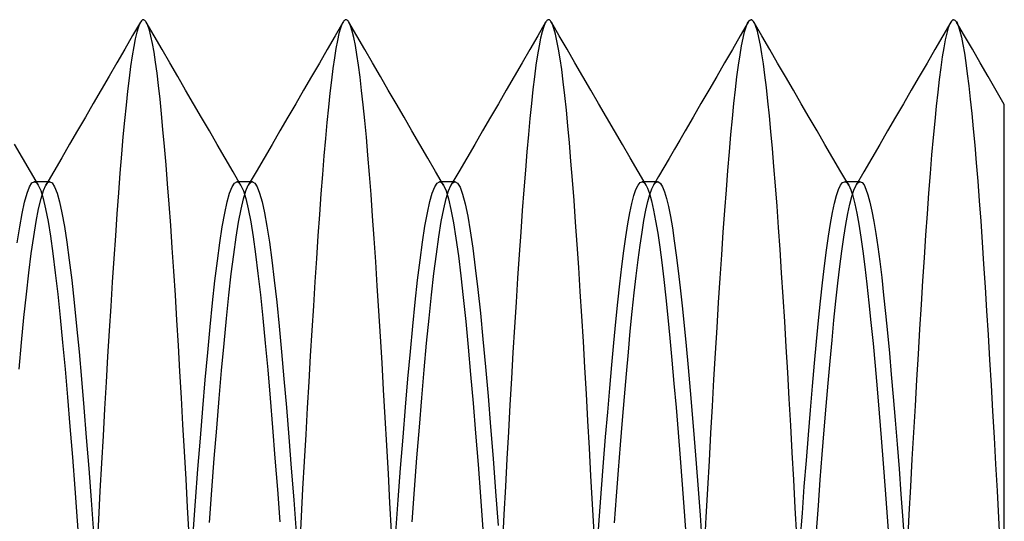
# Model space of a CAD drawing. Header units: millimetres. Extents: x -93 to 0, y 0 to 191.
# Tile 14 of 150: x -89.03 to -86.6, y 36.31 to 37.55. Entities that reach past the tile are written whole.
import ezdxf

# ---------------------------------------------------------------- set-up
doc = ezdxf.new("R2010")
doc.units = ezdxf.units.MM
doc.layers.add('MAIN-2', color=7, linetype='Continuous')

msp = doc.modelspace()

# ---------------------------------------------------------------- linework, layer by layer
at = {"layer": 'MAIN-2'}
for p, q in [((-88.7283, 37.5486), (-88.7291, 37.548)), ((-88.7275, 37.5492), (-88.7283, 37.5486)), ((-88.7267, 37.5495), (-88.7275, 37.5492)), ((-88.7259, 37.5497), (-88.7267, 37.5495)), ((-88.7251, 37.5498), (-88.7259, 37.5497)), ((-88.7239, 37.5496), (-88.7251, 37.5498)), ((-88.7227, 37.549), (-88.7239, 37.5496)), ((-88.7215, 37.5482), (-88.7227, 37.549)), ((-88.228, 37.5486), (-88.229, 37.5478)), ((-88.227, 37.5492), (-88.228, 37.5486)), ((-88.226, 37.5495), (-88.227, 37.5492)), ((-88.225, 37.5496), (-88.226, 37.5495)), ((-88.2237, 37.5494), (-88.225, 37.5496)), ((-88.2224, 37.5489), (-88.2237, 37.5494)), ((-88.2212, 37.548), (-88.2224, 37.5489)), ((-87.7276, 37.5489), (-87.729, 37.5477)), ((-87.7263, 37.5495), (-87.7276, 37.5489)), ((-87.7249, 37.5497), (-87.7263, 37.5495)), ((-87.724, 37.5496), (-87.7249, 37.5497)), ((-87.723, 37.5493), (-87.724, 37.5496)), ((-87.722, 37.5487), (-87.723, 37.5493)), ((-87.721, 37.5478), (-87.722, 37.5487)), ((-87.2291, 37.5478), (-87.2283, 37.5485)), ((-87.2283, 37.5485), (-87.2275, 37.549)), ((-87.2275, 37.549), (-87.2268, 37.5494)), ((-87.2268, 37.5494), (-87.226, 37.5497)), ((-87.226, 37.5497), (-87.2252, 37.5498)), ((-87.2232, 37.5493), (-87.2252, 37.5498)), ((-87.2212, 37.548), (-87.2232, 37.5493)), ((-86.7278, 37.5489), (-86.7287, 37.5482)), ((-86.7268, 37.5494), (-86.7278, 37.5489)), ((-86.7259, 37.5497), (-86.7268, 37.5494)), ((-86.725, 37.5498), (-86.7259, 37.5497)), ((-86.725, 37.5498), (-86.7236, 37.5496)), ((-86.7236, 37.5496), (-86.7222, 37.549)), ((-86.7222, 37.549), (-86.7209, 37.5479)), ((-88.7322, 37.5438), (-88.7516, 37.5104)), ((-88.7374, 37.5318), (-88.7411, 37.519)), ((-88.7336, 37.5412), (-88.7374, 37.5318)), ((-88.7299, 37.5471), (-88.7336, 37.5412)), ((-88.7291, 37.548), (-88.7299, 37.5471)), ((-88.7203, 37.5469), (-88.7215, 37.5482)), ((-88.7191, 37.5454), (-88.7203, 37.5469)), ((-88.7179, 37.5434), (-88.7191, 37.5454)), ((-88.7141, 37.5353), (-88.7179, 37.5434)), ((-88.6984, 37.5099), (-88.7179, 37.5434)), ((-88.7103, 37.5238), (-88.7141, 37.5353)), ((-88.2325, 37.5431), (-88.2519, 37.5097)), ((-88.2386, 37.5288), (-88.2423, 37.5155)), ((-88.2348, 37.5389), (-88.2386, 37.5288)), ((-88.231, 37.5456), (-88.2348, 37.5389)), ((-88.23, 37.5468), (-88.231, 37.5456)), ((-88.229, 37.5478), (-88.23, 37.5468)), ((-88.2199, 37.5467), (-88.2212, 37.548)), ((-88.2187, 37.5451), (-88.2199, 37.5467)), ((-88.2174, 37.543), (-88.2187, 37.5451)), ((-88.1982, 37.5099), (-88.2176, 37.5433)), ((-88.2135, 37.5343), (-88.2174, 37.543)), ((-88.2095, 37.5219), (-88.2135, 37.5343)), ((-87.7321, 37.5434), (-87.7515, 37.51)), ((-87.7369, 37.5327), (-87.7407, 37.5202)), ((-87.733, 37.5418), (-87.7369, 37.5327)), ((-87.7317, 37.5442), (-87.733, 37.5418)), ((-87.7303, 37.5462), (-87.7317, 37.5442)), ((-87.729, 37.5477), (-87.7303, 37.5462)), ((-87.7201, 37.5468), (-87.721, 37.5478)), ((-87.7191, 37.5455), (-87.7201, 37.5468)), ((-87.7154, 37.5385), (-87.7191, 37.5455)), ((-87.6985, 37.5101), (-87.7179, 37.5436)), ((-87.7117, 37.5282), (-87.7154, 37.5385)), ((-87.7079, 37.5145), (-87.7117, 37.5282)), ((-87.2323, 37.5435), (-87.2517, 37.5101)), ((-87.241, 37.5196), (-87.2373, 37.5319)), ((-87.2373, 37.5319), (-87.2336, 37.5411)), ((-87.2336, 37.5411), (-87.2299, 37.547)), ((-87.2299, 37.547), (-87.2291, 37.5478)), ((-87.2193, 37.5457), (-87.2212, 37.548)), ((-87.2173, 37.5425), (-87.2193, 37.5457)), ((-87.1983, 37.5098), (-87.2177, 37.5432)), ((-87.2153, 37.5384), (-87.2173, 37.5425)), ((-87.2133, 37.5333), (-87.2153, 37.5384)), ((-87.2095, 37.5213), (-87.2133, 37.5333)), ((-86.7324, 37.5433), (-86.7518, 37.5099)), ((-86.7382, 37.53), (-86.742, 37.5169)), ((-86.7344, 37.5398), (-86.7382, 37.53)), ((-86.7306, 37.5462), (-86.7344, 37.5398)), ((-86.7296, 37.5473), (-86.7306, 37.5462)), ((-86.7287, 37.5482), (-86.7296, 37.5473)), ((-86.7209, 37.5479), (-86.7195, 37.5463)), ((-86.7195, 37.5463), (-86.7181, 37.5444)), ((-86.7181, 37.5444), (-86.7167, 37.5419)), ((-86.6982, 37.5101), (-86.7176, 37.5435)), ((-86.7167, 37.5419), (-86.7131, 37.5333)), ((-86.7131, 37.5333), (-86.7095, 37.5215)), ((-88.7516, 37.5104), (-88.771, 37.477)), ((-88.7449, 37.5029), (-88.7487, 37.4834)), ((-88.7411, 37.519), (-88.7449, 37.5029)), ((-88.7064, 37.509), (-88.7103, 37.5238)), ((-88.7026, 37.4909), (-88.7064, 37.509)), ((-88.679, 37.4764), (-88.6984, 37.5099)), ((-88.2519, 37.5097), (-88.2712, 37.4763)), ((-88.2423, 37.5155), (-88.246, 37.4988)), ((-88.2057, 37.5059), (-88.2095, 37.5219)), ((-88.2018, 37.4864), (-88.2057, 37.5059)), ((-88.1788, 37.4765), (-88.1982, 37.5099)), ((-87.7515, 37.51), (-87.771, 37.4765)), ((-87.7446, 37.5044), (-87.7485, 37.4853)), ((-87.7407, 37.5202), (-87.7446, 37.5044)), ((-87.7041, 37.4976), (-87.7079, 37.5145)), ((-87.6791, 37.4767), (-87.6985, 37.5101)), ((-87.2517, 37.5101), (-87.2711, 37.4766)), ((-87.2484, 37.4851), (-87.2447, 37.5039)), ((-87.2447, 37.5039), (-87.241, 37.5196)), ((-87.2057, 37.5059), (-87.2095, 37.5213)), ((-87.2019, 37.4873), (-87.2057, 37.5059)), ((-87.1789, 37.4763), (-87.1983, 37.5098)), ((-86.7518, 37.5099), (-86.7712, 37.4764)), ((-86.7457, 37.5005), (-86.7494, 37.4807)), ((-86.742, 37.5169), (-86.7457, 37.5005)), ((-86.7095, 37.5215), (-86.7059, 37.5065)), ((-86.7059, 37.5065), (-86.7022, 37.4884)), ((-86.6789, 37.4767), (-86.6982, 37.5101)), ((-88.771, 37.477), (-88.7904, 37.4435)), ((-88.7487, 37.4834), (-88.7525, 37.4606)), ((-88.6988, 37.4696), (-88.7026, 37.4909)), ((-88.6596, 37.443), (-88.679, 37.4764)), ((-88.2712, 37.4763), (-88.2906, 37.4429)), ((-88.2496, 37.4789), (-88.2533, 37.4558)), ((-88.246, 37.4988), (-88.2496, 37.4789)), ((-88.1979, 37.4635), (-88.2018, 37.4864)), ((-88.1594, 37.443), (-88.1788, 37.4765)), ((-87.771, 37.4765), (-87.7904, 37.443)), ((-87.7485, 37.4853), (-87.7523, 37.4629)), ((-87.7002, 37.4772), (-87.7041, 37.4976)), ((-87.6963, 37.4535), (-87.7002, 37.4772)), ((-87.6597, 37.4432), (-87.6791, 37.4767)), ((-87.2711, 37.4766), (-87.2905, 37.4431)), ((-87.2522, 37.4629), (-87.2484, 37.4851)), ((-87.1982, 37.4656), (-87.2019, 37.4873)), ((-87.1595, 37.4428), (-87.1789, 37.4763)), ((-86.7712, 37.4764), (-86.7906, 37.4429)), ((-86.7494, 37.4807), (-86.7531, 37.4578)), ((-86.7022, 37.4884), (-86.6986, 37.4673)), ((-86.6595, 37.4433), (-86.6789, 37.4767)), ((-88.7525, 37.4606), (-88.7564, 37.4345)), ((-88.695, 37.4452), (-88.6988, 37.4696)), ((-88.2533, 37.4558), (-88.257, 37.4297)), ((-88.1941, 37.4373), (-88.1979, 37.4635)), ((-87.7523, 37.4629), (-87.7561, 37.4374)), ((-87.6924, 37.4265), (-87.6963, 37.4535)), ((-87.256, 37.4376), (-87.2522, 37.4629)), ((-87.1945, 37.4409), (-87.1982, 37.4656)), ((-86.7531, 37.4578), (-86.7568, 37.4317)), ((-86.6986, 37.4673), (-86.695, 37.4432)), ((-88.7904, 37.4435), (-88.8097, 37.4101)), ((-88.7564, 37.4345), (-88.7603, 37.4054)), ((-88.6913, 37.4177), (-88.695, 37.4452)), ((-88.6402, 37.4095), (-88.6596, 37.443)), ((-88.2906, 37.4429), (-88.31, 37.4095)), ((-88.257, 37.4297), (-88.2607, 37.4005)), ((-88.1902, 37.4079), (-88.1941, 37.4373)), ((-88.14, 37.4096), (-88.1594, 37.443)), ((-87.7904, 37.443), (-87.8098, 37.4095)), ((-87.7561, 37.4374), (-87.7599, 37.4088)), ((-87.6403, 37.4097), (-87.6597, 37.4432)), ((-87.2905, 37.4431), (-87.3099, 37.4097)), ((-87.2598, 37.4091), (-87.256, 37.4376)), ((-87.1908, 37.4131), (-87.1945, 37.4409)), ((-87.14, 37.4094), (-87.1595, 37.4428)), ((-86.7906, 37.4429), (-86.8101, 37.4095)), ((-86.7568, 37.4317), (-86.7605, 37.4026)), ((-86.695, 37.4432), (-86.6913, 37.4163)), ((-86.6401, 37.4099), (-86.6595, 37.4433)), ((-88.8097, 37.4101), (-88.8292, 37.3766)), ((-88.7603, 37.4054), (-88.7641, 37.3734)), ((-88.6876, 37.3872), (-88.6913, 37.4177)), ((-88.6207, 37.3759), (-88.6402, 37.4095)), ((-88.31, 37.4095), (-88.3295, 37.376)), ((-88.1864, 37.3754), (-88.1902, 37.4079)), ((-88.1206, 37.3761), (-88.14, 37.4096)), ((-87.8098, 37.4095), (-87.8293, 37.3759)), ((-87.7599, 37.4088), (-87.7636, 37.3774)), ((-87.6885, 37.3963), (-87.6924, 37.4265)), ((-87.6208, 37.3762), (-87.6403, 37.4097)), ((-87.3099, 37.4097), (-87.3294, 37.3761)), ((-87.2636, 37.3776), (-87.2598, 37.4091)), ((-87.1872, 37.3824), (-87.1908, 37.4131)), ((-87.1206, 37.3758), (-87.14, 37.4094)), ((-86.8101, 37.4095), (-86.8295, 37.3759)), ((-86.7605, 37.4026), (-86.7642, 37.3707)), ((-86.6913, 37.4163), (-86.6876, 37.3865)), ((-86.6201, 37.3754), (-86.6401, 37.4099)), ((-88.6839, 37.3538), (-88.6876, 37.3872)), ((-88.2607, 37.4005), (-88.2645, 37.3685)), ((-87.6847, 37.363), (-87.6885, 37.3963)), ((-87.1835, 37.3489), (-87.1872, 37.3824)), ((-86.6876, 37.3865), (-86.6839, 37.3538)), ((-88.8292, 37.3766), (-88.8487, 37.3431)), ((-88.7641, 37.3734), (-88.7679, 37.3388)), ((-88.6012, 37.3424), (-88.6207, 37.3759)), ((-88.3295, 37.376), (-88.3489, 37.3425)), ((-88.2645, 37.3685), (-88.2682, 37.3338)), ((-88.1825, 37.3399), (-88.1864, 37.3754)), ((-88.1011, 37.3426), (-88.1206, 37.3761)), ((-87.8293, 37.3759), (-87.8488, 37.3424)), ((-87.7636, 37.3774), (-87.7673, 37.3432)), ((-87.6809, 37.3268), (-87.6847, 37.363)), ((-87.6013, 37.3426), (-87.6208, 37.3762)), ((-87.3294, 37.3761), (-87.3489, 37.3426)), ((-87.2673, 37.3433), (-87.2636, 37.3776)), ((-87.1011, 37.3423), (-87.1206, 37.3758)), ((-86.8295, 37.3759), (-86.849, 37.3424)), ((-86.7642, 37.3707), (-86.768, 37.3362)), ((-86.6, 37.3408), (-86.6201, 37.3754)), ((-88.8487, 37.3431), (-88.8681, 37.3095)), ((-88.7679, 37.3388), (-88.7717, 37.3014)), ((-88.6803, 37.3175), (-88.6839, 37.3538)), ((-88.5817, 37.3088), (-88.6012, 37.3424)), ((-88.3489, 37.3425), (-88.3684, 37.3089)), ((-88.2682, 37.3338), (-88.272, 37.2964)), ((-88.1786, 37.3014), (-88.1825, 37.3399)), ((-88.0816, 37.309), (-88.1011, 37.3426)), ((-87.8488, 37.3424), (-87.8683, 37.3089)), ((-87.7673, 37.3432), (-87.771, 37.3062)), ((-87.5818, 37.309), (-87.6013, 37.3426)), ((-87.3489, 37.3426), (-87.3683, 37.309)), ((-87.2711, 37.3062), (-87.2673, 37.3433)), ((-87.1799, 37.3126), (-87.1835, 37.3489)), ((-87.0816, 37.3087), (-87.1011, 37.3423)), ((-86.849, 37.3424), (-86.8685, 37.3089)), ((-86.768, 37.3362), (-86.7717, 37.299)), ((-86.6839, 37.3538), (-86.6803, 37.3185)), ((-86.6, 37.3343), (-86.6, 37.3403)), ((-86.6, 37.3208), (-86.6, 37.3343)), ((-88.8681, 37.3095), (-88.8876, 37.276)), ((-88.6766, 37.2785), (-88.6803, 37.3175)), ((-88.5622, 37.2753), (-88.5817, 37.3088)), ((-88.3684, 37.3089), (-88.3879, 37.2754)), ((-88.0621, 37.2755), (-88.0816, 37.309)), ((-87.8683, 37.3089), (-87.8877, 37.2753)), ((-87.771, 37.3062), (-87.7746, 37.2665)), ((-87.6772, 37.2877), (-87.6809, 37.3268)), ((-87.5623, 37.2755), (-87.5818, 37.309)), ((-87.3683, 37.309), (-87.3878, 37.2755)), ((-87.2748, 37.2663), (-87.2711, 37.3062)), ((-87.1762, 37.2735), (-87.1799, 37.3126)), ((-87.0621, 37.2752), (-87.0816, 37.3087)), ((-86.8685, 37.3089), (-86.888, 37.2753)), ((-86.6803, 37.3185), (-86.6766, 37.2804)), ((-86.6, 37.2998), (-86.6, 37.3208)), ((-88.7717, 37.3014), (-88.7754, 37.2611)), ((-88.272, 37.2964), (-88.2758, 37.2563)), ((-88.1747, 37.2599), (-88.1786, 37.3014)), ((-87.6735, 37.2458), (-87.6772, 37.2877)), ((-86.7717, 37.299), (-86.7755, 37.2589)), ((-86.6, 37.272), (-86.6, 37.2998)), ((-88.8876, 37.276), (-88.9071, 37.2424)), ((-88.7754, 37.2611), (-88.7792, 37.2177)), ((-88.6729, 37.2367), (-88.6766, 37.2785)), ((-88.5427, 37.2418), (-88.5622, 37.2753)), ((-88.3879, 37.2754), (-88.4074, 37.2418)), ((-88.1708, 37.2155), (-88.1747, 37.2599)), ((-88.0426, 37.2419), (-88.0621, 37.2755)), ((-87.8877, 37.2753), (-87.9072, 37.2418)), ((-87.7746, 37.2665), (-87.7783, 37.2239)), ((-87.5428, 37.242), (-87.5623, 37.2755)), ((-87.3878, 37.2755), (-87.401, 37.2528)), ((-87.2785, 37.2236), (-87.2748, 37.2663)), ((-87.1724, 37.2317), (-87.1762, 37.2735)), ((-87.0426, 37.2417), (-87.0621, 37.2752)), ((-86.888, 37.2753), (-86.9075, 37.2418)), ((-86.7755, 37.2589), (-86.7793, 37.216)), ((-86.6766, 37.2804), (-86.6729, 37.2398)), ((-86.6, 37.2385), (-86.6, 37.272)), ((-89.0234, 37.2087), (-89.0429, 37.2423)), ((-88.9071, 37.2424), (-88.9266, 37.2088)), ((-88.6691, 37.192), (-88.6729, 37.2367)), ((-88.5232, 37.2082), (-88.5427, 37.2418)), ((-88.4074, 37.2418), (-88.4269, 37.2083)), ((-88.2758, 37.2563), (-88.2795, 37.2135)), ((-88.0231, 37.2084), (-88.0426, 37.2419)), ((-87.9072, 37.2418), (-87.9268, 37.2082)), ((-87.6697, 37.201), (-87.6735, 37.2458)), ((-87.5234, 37.2085), (-87.5428, 37.242)), ((-87.401, 37.2528), (-87.4142, 37.2301)), ((-87.0231, 37.2081), (-87.0426, 37.2417)), ((-86.9075, 37.2418), (-86.927, 37.2083)), ((-86.6729, 37.2398), (-86.6692, 37.1966)), ((-86.6, 37.199), (-86.6, 37.2385)), ((-89.0039, 37.1751), (-89.0234, 37.2087)), ((-88.9266, 37.2088), (-88.9462, 37.1752)), ((-88.7792, 37.2177), (-88.7829, 37.1713)), ((-88.5037, 37.1746), (-88.5232, 37.2082)), ((-88.4269, 37.2083), (-88.4464, 37.1747)), ((-88.2795, 37.2135), (-88.2833, 37.1679)), ((-88.1669, 37.1681), (-88.1708, 37.2155)), ((-88.0036, 37.1748), (-88.0231, 37.2084)), ((-87.9268, 37.2082), (-87.9463, 37.1747)), ((-87.7783, 37.2239), (-87.7821, 37.1783)), ((-87.5038, 37.1749), (-87.5234, 37.2085)), ((-87.4142, 37.2301), (-87.4274, 37.2074)), ((-87.2823, 37.178), (-87.2785, 37.2236)), ((-87.1686, 37.1871), (-87.1724, 37.2317)), ((-86.927, 37.2083), (-86.9465, 37.1747)), ((-86.7793, 37.216), (-86.7831, 37.1702)), ((-88.6653, 37.1446), (-88.6691, 37.192)), ((-87.6659, 37.1534), (-87.6697, 37.201)), ((-87.4406, 37.1847), (-87.4532, 37.1631)), ((-87.4274, 37.2074), (-87.4406, 37.1847)), ((-87.1648, 37.1398), (-87.1686, 37.1871)), ((-87.0036, 37.1746), (-87.0231, 37.2081)), ((-86.6692, 37.1966), (-86.6656, 37.151)), ((-86.6, 37.1524), (-86.6, 37.199)), ((-88.9843, 37.1415), (-89.0039, 37.1751)), ((-88.9462, 37.1752), (-88.9657, 37.1417)), ((-88.7829, 37.1713), (-88.7866, 37.1221)), ((-88.4841, 37.141), (-88.5037, 37.1746)), ((-88.4464, 37.1747), (-88.466, 37.1411)), ((-88.2833, 37.1679), (-88.287, 37.1198)), ((-88.163, 37.118), (-88.1669, 37.1681)), ((-87.9841, 37.1412), (-88.0036, 37.1748)), ((-87.9463, 37.1747), (-87.9658, 37.1411)), ((-87.7821, 37.1783), (-87.7859, 37.1301)), ((-87.4843, 37.1414), (-87.5038, 37.1749)), ((-87.4532, 37.1631), (-87.4658, 37.1414)), ((-87.286, 37.1298), (-87.2823, 37.178)), ((-86.9841, 37.1411), (-87.0036, 37.1746)), ((-86.9465, 37.1747), (-86.966, 37.1412)), ((-86.7831, 37.1702), (-86.7869, 37.1217)), ((-89.0122, 37.1214), (-89.0062, 37.1372)), ((-89.0062, 37.1372), (-89.0002, 37.1468)), ((-89.0002, 37.1468), (-88.9942, 37.15)), ((-88.9942, 37.15), (-88.9926, 37.1497)), ((-88.991, 37.15), (-88.9942, 37.15)), ((-88.9926, 37.1497), (-88.9909, 37.149)), ((-88.9878, 37.15), (-88.991, 37.15)), ((-88.9909, 37.149), (-88.9893, 37.1478)), ((-88.9893, 37.1478), (-88.9876, 37.1462)), ((-88.9846, 37.15), (-88.9878, 37.15)), ((-88.9876, 37.1462), (-88.986, 37.144)), ((-88.986, 37.144), (-88.9844, 37.1414)), ((-88.9815, 37.15), (-88.9846, 37.15)), ((-88.9844, 37.1414), (-88.9784, 37.128)), ((-88.9783, 37.15), (-88.9815, 37.15)), ((-88.9751, 37.15), (-88.9783, 37.15)), ((-88.9719, 37.15), (-88.9751, 37.15)), ((-88.9687, 37.15), (-88.9719, 37.15)), ((-88.9717, 37.1282), (-88.9657, 37.1416)), ((-88.9655, 37.15), (-88.9687, 37.15)), ((-88.9657, 37.1416), (-88.9641, 37.1442)), ((-88.9624, 37.15), (-88.9655, 37.15)), ((-88.9641, 37.1442), (-88.9624, 37.1463)), ((-88.9592, 37.15), (-88.9624, 37.15)), ((-88.9624, 37.1463), (-88.9608, 37.1479)), ((-88.9608, 37.1479), (-88.9592, 37.149)), ((-88.956, 37.15), (-88.9592, 37.15)), ((-88.9592, 37.149), (-88.9576, 37.1497)), ((-88.9576, 37.1497), (-88.956, 37.15)), ((-88.956, 37.15), (-88.95, 37.1468)), ((-88.95, 37.1468), (-88.944, 37.1374)), ((-88.944, 37.1374), (-88.938, 37.1218)), ((-88.6614, 37.0945), (-88.6653, 37.1446)), ((-88.5123, 37.1217), (-88.5062, 37.1372)), ((-88.5062, 37.1372), (-88.5003, 37.1465)), ((-88.5003, 37.1465), (-88.4942, 37.1496)), ((-88.4942, 37.1496), (-88.4926, 37.1494)), ((-88.491, 37.1496), (-88.4942, 37.1496)), ((-88.4926, 37.1494), (-88.4909, 37.1487)), ((-88.4878, 37.1496), (-88.491, 37.1496)), ((-88.4909, 37.1487), (-88.4892, 37.1475)), ((-88.4892, 37.1475), (-88.4875, 37.1458)), ((-88.4847, 37.1496), (-88.4878, 37.1496)), ((-88.4875, 37.1458), (-88.4859, 37.1436)), ((-88.4859, 37.1436), (-88.4842, 37.141)), ((-88.4815, 37.1496), (-88.4847, 37.1496)), ((-88.4842, 37.141), (-88.4782, 37.1276)), ((-88.4783, 37.1496), (-88.4815, 37.1496)), ((-88.4751, 37.1496), (-88.4783, 37.1496)), ((-88.4719, 37.1496), (-88.4751, 37.1496)), ((-88.472, 37.1276), (-88.466, 37.1411)), ((-88.4688, 37.1496), (-88.4719, 37.1496)), ((-88.4656, 37.1496), (-88.4688, 37.1496)), ((-88.466, 37.1411), (-88.4643, 37.1437)), ((-88.4624, 37.1496), (-88.4656, 37.1496)), ((-88.4643, 37.1437), (-88.4626, 37.1458)), ((-88.4626, 37.1458), (-88.461, 37.1475)), ((-88.4592, 37.1496), (-88.4624, 37.1496)), ((-88.461, 37.1475), (-88.4593, 37.1487)), ((-88.4593, 37.1487), (-88.4576, 37.1494)), ((-88.456, 37.1496), (-88.4592, 37.1496)), ((-88.4576, 37.1494), (-88.456, 37.1496)), ((-88.456, 37.1496), (-88.45, 37.1465)), ((-88.45, 37.1465), (-88.444, 37.1373)), ((-88.444, 37.1373), (-88.438, 37.122)), ((-88.012, 37.122), (-88.006, 37.1373)), ((-88.006, 37.1373), (-88, 37.1466)), ((-88, 37.1466), (-87.994, 37.1497)), ((-87.994, 37.1497), (-87.9924, 37.1494)), ((-87.9908, 37.1497), (-87.994, 37.1497)), ((-87.9924, 37.1494), (-87.9907, 37.1487)), ((-87.9876, 37.1497), (-87.9908, 37.1497)), ((-87.9907, 37.1487), (-87.9891, 37.1475)), ((-87.9891, 37.1475), (-87.9874, 37.1459)), ((-87.9844, 37.1497), (-87.9876, 37.1497)), ((-87.9874, 37.1459), (-87.9858, 37.1438)), ((-87.9858, 37.1438), (-87.9841, 37.1412)), ((-87.9813, 37.1497), (-87.9844, 37.1497)), ((-87.9841, 37.1412), (-87.978, 37.1275)), ((-87.9781, 37.1497), (-87.9813, 37.1497)), ((-87.9749, 37.1497), (-87.9781, 37.1497)), ((-87.9717, 37.1497), (-87.9749, 37.1497)), ((-87.9718, 37.1277), (-87.9658, 37.141)), ((-87.9685, 37.1497), (-87.9717, 37.1497)), ((-87.9653, 37.1497), (-87.9685, 37.1497)), ((-87.9658, 37.141), (-87.9641, 37.1437)), ((-87.9622, 37.1497), (-87.9653, 37.1497)), ((-87.9641, 37.1437), (-87.9625, 37.1458)), ((-87.9625, 37.1458), (-87.9608, 37.1475)), ((-87.959, 37.1497), (-87.9622, 37.1497)), ((-87.9608, 37.1475), (-87.9591, 37.1487)), ((-87.9591, 37.1487), (-87.9574, 37.1494)), ((-87.9558, 37.1497), (-87.959, 37.1497)), ((-87.9574, 37.1494), (-87.9558, 37.1497)), ((-87.9558, 37.1497), (-87.9495, 37.1463)), ((-87.9495, 37.1463), (-87.9432, 37.1361)), ((-87.9432, 37.1361), (-87.937, 37.1191)), ((-87.6621, 37.1032), (-87.6659, 37.1534)), ((-87.5091, 37.1306), (-87.5041, 37.1412)), ((-87.5041, 37.1412), (-87.4991, 37.1477)), ((-87.4991, 37.1477), (-87.4941, 37.1498)), ((-87.4941, 37.1498), (-87.4927, 37.1496)), ((-87.4909, 37.1498), (-87.4941, 37.1498)), ((-87.4927, 37.1496), (-87.4913, 37.1491)), ((-87.4913, 37.1491), (-87.4899, 37.1483)), ((-87.4877, 37.1498), (-87.4909, 37.1498)), ((-87.4899, 37.1483), (-87.4885, 37.1471)), ((-87.4885, 37.1471), (-87.4871, 37.1456)), ((-87.4845, 37.1498), (-87.4877, 37.1498)), ((-87.4871, 37.1456), (-87.4857, 37.1438)), ((-87.4857, 37.1438), (-87.4807, 37.1344)), ((-87.4813, 37.1498), (-87.4845, 37.1498)), ((-87.4781, 37.1498), (-87.4813, 37.1498)), ((-87.475, 37.1498), (-87.4781, 37.1498)), ((-87.4718, 37.1498), (-87.475, 37.1498)), ((-87.4686, 37.1498), (-87.4718, 37.1498)), ((-87.4701, 37.1323), (-87.4654, 37.1421)), ((-87.4654, 37.1498), (-87.4686, 37.1498)), ((-87.4623, 37.1498), (-87.4654, 37.1498)), ((-87.4654, 37.1421), (-87.4635, 37.1449)), ((-87.4635, 37.1449), (-87.4616, 37.1471)), ((-87.4591, 37.1498), (-87.4623, 37.1498)), ((-87.4616, 37.1471), (-87.4596, 37.1486)), ((-87.4596, 37.1486), (-87.4577, 37.1495)), ((-87.4559, 37.1498), (-87.4591, 37.1498)), ((-87.4577, 37.1495), (-87.4558, 37.1498)), ((-87.4558, 37.1498), (-87.4538, 37.1494)), ((-87.4538, 37.1494), (-87.4489, 37.1456)), ((-87.4489, 37.1456), (-87.4439, 37.1376)), ((-87.4439, 37.1376), (-87.439, 37.1253)), ((-87.161, 37.0898), (-87.1648, 37.1398)), ((-87.009, 37.1307), (-87.004, 37.1414)), ((-87.004, 37.1414), (-86.999, 37.1478)), ((-86.999, 37.1478), (-86.994, 37.1499)), ((-86.994, 37.1499), (-86.9924, 37.1497)), ((-86.9908, 37.1499), (-86.994, 37.1499)), ((-86.9924, 37.1497), (-86.9907, 37.1489)), ((-86.9876, 37.1499), (-86.9908, 37.1499)), ((-86.9907, 37.1489), (-86.9891, 37.1477)), ((-86.9891, 37.1477), (-86.9874, 37.1461)), ((-86.9845, 37.1499), (-86.9876, 37.1499)), ((-86.9874, 37.1461), (-86.9857, 37.1439)), ((-86.9857, 37.1439), (-86.9841, 37.1412)), ((-86.9813, 37.1499), (-86.9845, 37.1499)), ((-86.9841, 37.1412), (-86.9791, 37.1303)), ((-86.9781, 37.1499), (-86.9813, 37.1499)), ((-86.9749, 37.1499), (-86.9781, 37.1499)), ((-86.9717, 37.1499), (-86.9749, 37.1499)), ((-86.9685, 37.1499), (-86.9717, 37.1499)), ((-86.9716, 37.1288), (-86.9667, 37.1399)), ((-86.9654, 37.1499), (-86.9685, 37.1499)), ((-86.9667, 37.1399), (-86.9649, 37.1429)), ((-86.9622, 37.1499), (-86.9654, 37.1499)), ((-86.9649, 37.1429), (-86.9631, 37.1454)), ((-86.9631, 37.1454), (-86.9613, 37.1474)), ((-86.959, 37.1499), (-86.9622, 37.1499)), ((-86.9613, 37.1474), (-86.9594, 37.1488)), ((-86.9594, 37.1488), (-86.9576, 37.1496)), ((-86.9558, 37.1499), (-86.959, 37.1499)), ((-86.9576, 37.1496), (-86.9558, 37.1499)), ((-86.9558, 37.1499), (-86.951, 37.1479)), ((-86.951, 37.1479), (-86.9462, 37.1419)), ((-86.9462, 37.1419), (-86.9415, 37.1318)), ((-86.6656, 37.151), (-86.6619, 37.1031)), ((-86.6, 37.0992), (-86.6, 37.1524)), ((-89.0182, 37.0996), (-89.0122, 37.1214)), ((-88.9784, 37.128), (-88.9724, 37.1086)), ((-88.9777, 37.1087), (-88.9717, 37.1282)), ((-88.938, 37.1218), (-88.932, 37.1002)), ((-88.7866, 37.1221), (-88.7904, 37.0703)), ((-88.5182, 37.0999), (-88.5123, 37.1217)), ((-88.4782, 37.1276), (-88.4722, 37.1082)), ((-88.478, 37.1079), (-88.472, 37.1276)), ((-88.438, 37.122), (-88.432, 37.1006)), ((-88.287, 37.1198), (-88.2907, 37.0691)), ((-88.1591, 37.0652), (-88.163, 37.118)), ((-88.018, 37.1007), (-88.012, 37.122)), ((-87.978, 37.1275), (-87.9719, 37.1074)), ((-87.9778, 37.1083), (-87.9718, 37.1277)), ((-87.937, 37.1191), (-87.9307, 37.0953)), ((-87.7859, 37.1301), (-87.7897, 37.0792)), ((-87.5191, 37.0965), (-87.5141, 37.1156)), ((-87.5141, 37.1156), (-87.5091, 37.1306)), ((-87.4807, 37.1344), (-87.4757, 37.1205)), ((-87.4797, 37.1012), (-87.4749, 37.1187)), ((-87.4757, 37.1205), (-87.4706, 37.1024)), ((-87.4749, 37.1187), (-87.4701, 37.1323)), ((-87.439, 37.1253), (-87.4341, 37.1089)), ((-87.2898, 37.0789), (-87.286, 37.1298)), ((-87.0189, 37.097), (-87.0139, 37.1159)), ((-87.0139, 37.1159), (-87.009, 37.1307)), ((-86.9813, 37.0946), (-86.9764, 37.1137)), ((-86.9791, 37.1303), (-86.9741, 37.1151)), ((-86.9764, 37.1137), (-86.9716, 37.1288)), ((-86.9741, 37.1151), (-86.9691, 37.0957)), ((-86.9415, 37.1318), (-86.9367, 37.1177)), ((-86.9367, 37.1177), (-86.9319, 37.0995)), ((-86.7869, 37.1217), (-86.7906, 37.0707)), ((-89.0242, 37.0718), (-89.0182, 37.0996)), ((-88.9837, 37.0832), (-88.9777, 37.1087)), ((-88.9724, 37.1086), (-88.9664, 37.0832)), ((-88.932, 37.1002), (-88.926, 37.0728)), ((-88.6575, 37.0418), (-88.6614, 37.0945)), ((-88.5243, 37.072), (-88.5182, 37.0999)), ((-88.484, 37.0821), (-88.478, 37.1079)), ((-88.4722, 37.1082), (-88.4662, 37.0827)), ((-88.432, 37.1006), (-88.426, 37.0732)), ((-88.024, 37.0733), (-88.018, 37.1007)), ((-87.9838, 37.0828), (-87.9778, 37.1083)), ((-87.9719, 37.1074), (-87.9659, 37.081)), ((-87.9307, 37.0953), (-87.9244, 37.065)), ((-87.6583, 37.0504), (-87.6621, 37.1032)), ((-87.5241, 37.0731), (-87.5191, 37.0965)), ((-87.4845, 37.0798), (-87.4797, 37.1012)), ((-87.4706, 37.1024), (-87.4656, 37.0799)), ((-87.4341, 37.1089), (-87.4292, 37.0884)), ((-87.4292, 37.0884), (-87.4243, 37.0639)), ((-87.1572, 37.0373), (-87.161, 37.0898)), ((-87.0239, 37.074), (-87.0189, 37.097)), ((-86.9862, 37.0713), (-86.9813, 37.0946)), ((-86.9691, 37.0957), (-86.9641, 37.0723)), ((-86.9319, 37.0995), (-86.927, 37.0775)), ((-86.6619, 37.1031), (-86.6583, 37.0529)), ((-86.6, 37.0425), (-86.6, 37.0992)), ((-89.0303, 37.0384), (-89.0242, 37.0718)), ((-88.9897, 37.052), (-88.9837, 37.0832)), ((-88.9664, 37.0832), (-88.9604, 37.0521)), ((-88.926, 37.0728), (-88.92, 37.0395)), ((-88.7904, 37.0703), (-88.7942, 37.0164)), ((-88.5303, 37.0384), (-88.5243, 37.072)), ((-88.49, 37.0504), (-88.484, 37.0821)), ((-88.4662, 37.0827), (-88.4602, 37.0513)), ((-88.426, 37.0732), (-88.42, 37.0399)), ((-88.2907, 37.0691), (-88.2944, 37.016)), ((-88.1552, 37.01), (-88.1591, 37.0652)), ((-88.03, 37.04), (-88.024, 37.0733)), ((-87.9898, 37.0515), (-87.9838, 37.0828)), ((-87.9659, 37.081), (-87.9598, 37.0486)), ((-87.9244, 37.065), (-87.9182, 37.0284)), ((-87.7897, 37.0792), (-87.7936, 37.0257)), ((-87.5291, 37.0457), (-87.5241, 37.0731)), ((-87.4894, 37.0545), (-87.4845, 37.0798)), ((-87.4656, 37.0799), (-87.4606, 37.0534)), ((-87.4243, 37.0639), (-87.4194, 37.0358)), ((-87.2937, 37.0254), (-87.2898, 37.0789)), ((-87.0289, 37.0469), (-87.0239, 37.074)), ((-86.9911, 37.0441), (-86.9862, 37.0713)), ((-86.9641, 37.0723), (-86.9591, 37.0448)), ((-86.927, 37.0775), (-86.9221, 37.0518)), ((-86.7906, 37.0707), (-86.7944, 37.0176)), ((-89.0363, 36.9994), (-89.0303, 37.0384)), ((-88.9957, 37.0151), (-88.9897, 37.052)), ((-88.9604, 37.0521), (-88.9544, 37.0152)), ((-88.92, 37.0395), (-88.9139, 37.0007)), ((-88.6536, 36.9865), (-88.6575, 37.0418)), ((-88.5363, 36.9992), (-88.5303, 37.0384)), ((-88.496, 37.0131), (-88.49, 37.0504)), ((-88.4602, 37.0513), (-88.4542, 37.014)), ((-88.42, 37.0399), (-88.414, 37.0008)), ((-88.036, 37.001), (-88.03, 37.04)), ((-87.9958, 37.0143), (-87.9898, 37.0515)), ((-87.9598, 37.0486), (-87.9537, 37.0105)), ((-87.6544, 36.9953), (-87.6583, 37.0504)), ((-87.534, 37.0143), (-87.5291, 37.0457)), ((-87.4942, 37.0255), (-87.4894, 37.0545)), ((-87.4606, 37.0534), (-87.4555, 37.0229)), ((-87.0338, 37.0158), (-87.0289, 37.0469)), ((-86.996, 37.0131), (-86.9911, 37.0441)), ((-86.9591, 37.0448), (-86.9541, 37.0134)), ((-86.9221, 37.0518), (-86.9172, 37.0224)), ((-86.6583, 37.0529), (-86.6547, 37.0006)), ((-86.6, 36.9849), (-86.6, 37.0425)), ((-89.0017, 36.9727), (-88.9957, 37.0151)), ((-88.9544, 37.0152), (-88.9483, 36.9728)), ((-88.7942, 37.0164), (-88.798, 36.9603)), ((-88.4542, 37.014), (-88.4482, 36.9712)), ((-88.2944, 37.016), (-88.2981, 36.9605)), ((-88.0018, 36.9715), (-87.9958, 37.0143)), ((-87.9182, 37.0284), (-87.9119, 36.9859)), ((-87.7936, 37.0257), (-87.7975, 36.97)), ((-87.539, 36.9792), (-87.534, 37.0143)), ((-87.499, 36.993), (-87.4942, 37.0255)), ((-87.4555, 37.0229), (-87.4505, 36.9886)), ((-87.4194, 37.0358), (-87.4146, 37.004)), ((-87.2975, 36.9695), (-87.2937, 37.0254)), ((-87.1534, 36.9823), (-87.1572, 37.0373)), ((-87.0388, 36.981), (-87.0338, 37.0158)), ((-86.9172, 37.0224), (-86.9123, 36.9895)), ((-86.7944, 37.0176), (-86.7981, 36.9624)), ((-88.9139, 37.0007), (-88.9079, 36.9563)), ((-88.5423, 36.9547), (-88.5363, 36.9992)), ((-88.502, 36.9703), (-88.496, 37.0131)), ((-88.414, 37.0008), (-88.408, 36.9563)), ((-88.1514, 36.9525), (-88.1552, 37.01)), ((-88.042, 36.9565), (-88.036, 37.001)), ((-87.9537, 37.0105), (-87.9476, 36.9669)), ((-87.6504, 36.9379), (-87.6544, 36.9953)), ((-87.5038, 36.9571), (-87.499, 36.993)), ((-87.4146, 37.004), (-87.4097, 36.9687)), ((-87.001, 36.9785), (-86.996, 37.0131)), ((-86.9541, 37.0134), (-86.9491, 36.9783)), ((-86.9123, 36.9895), (-86.9075, 36.953)), ((-86.6547, 37.0006), (-86.651, 36.9462)), ((-89.0077, 36.9251), (-89.0017, 36.9727)), ((-88.9483, 36.9728), (-88.9424, 36.925)), ((-88.6497, 36.929), (-88.6536, 36.9865)), ((-88.508, 36.9224), (-88.502, 36.9703)), ((-88.4482, 36.9712), (-88.4422, 36.9233)), ((-88.0078, 36.9236), (-88.0018, 36.9715)), ((-87.9476, 36.9669), (-87.9415, 36.9179)), ((-87.9119, 36.9859), (-87.9057, 36.9377)), ((-87.7975, 36.97), (-87.8014, 36.9121)), ((-87.544, 36.9405), (-87.539, 36.9792)), ((-87.4505, 36.9886), (-87.4455, 36.9505)), ((-87.4097, 36.9687), (-87.4048, 36.9301)), ((-87.3013, 36.9115), (-87.2975, 36.9695)), ((-87.1496, 36.9252), (-87.1534, 36.9823)), ((-87.0438, 36.9425), (-87.0388, 36.981)), ((-87.0059, 36.9405), (-87.001, 36.9785)), ((-86.9491, 36.9783), (-86.9441, 36.9395)), ((-86.6, 36.9243), (-86.6, 36.9849)), ((-88.9079, 36.9563), (-88.9019, 36.9067)), ((-88.798, 36.9603), (-88.8019, 36.9024)), ((-88.5483, 36.9051), (-88.5423, 36.9547)), ((-88.408, 36.9563), (-88.402, 36.9067)), ((-88.2981, 36.9605), (-88.3018, 36.903)), ((-88.1476, 36.8929), (-88.1514, 36.9525)), ((-88.048, 36.9069), (-88.042, 36.9565)), ((-87.5086, 36.918), (-87.5038, 36.9571)), ((-87.4455, 36.9505), (-87.4404, 36.9088)), ((-87.0488, 36.9006), (-87.0438, 36.9425)), ((-86.9075, 36.953), (-86.9027, 36.9132)), ((-86.7981, 36.9624), (-86.8018, 36.9053)), ((-86.651, 36.9462), (-86.6474, 36.8898)), ((-89.0137, 36.8723), (-89.0077, 36.9251)), ((-88.9424, 36.925), (-88.9363, 36.8722)), ((-88.6459, 36.8696), (-88.6497, 36.929)), ((-88.514, 36.8696), (-88.508, 36.9224)), ((-88.4422, 36.9233), (-88.4362, 36.8704)), ((-88.0138, 36.8707), (-88.0078, 36.9236)), ((-87.9415, 36.9179), (-87.9354, 36.864)), ((-87.9057, 36.9377), (-87.8994, 36.884)), ((-87.6465, 36.8787), (-87.6504, 36.9379)), ((-87.549, 36.8983), (-87.544, 36.9405)), ((-87.5134, 36.8755), (-87.5086, 36.918)), ((-87.4048, 36.9301), (-87.3998, 36.8883)), ((-87.1458, 36.866), (-87.1496, 36.9252)), ((-87.0108, 36.8994), (-87.0059, 36.9405)), ((-86.9441, 36.9395), (-86.9391, 36.897)), ((-86.6, 36.8578), (-86.6, 36.9243)), ((-88.9019, 36.9067), (-88.8959, 36.8522)), ((-88.8019, 36.9024), (-88.8057, 36.8428)), ((-88.5543, 36.8507), (-88.5483, 36.9051)), ((-88.402, 36.9067), (-88.396, 36.8523)), ((-88.3018, 36.903), (-88.3055, 36.8436)), ((-88.1438, 36.8314), (-88.1476, 36.8929)), ((-88.054, 36.8525), (-88.048, 36.9069)), ((-87.8014, 36.9121), (-87.8052, 36.8523)), ((-87.554, 36.8528), (-87.549, 36.8983)), ((-87.4404, 36.9088), (-87.4354, 36.8637)), ((-87.3052, 36.8515), (-87.3013, 36.9115)), ((-87.0537, 36.8554), (-87.0488, 36.9006)), ((-87.0156, 36.8553), (-87.0108, 36.8994)), ((-86.9391, 36.897), (-86.9341, 36.8513)), ((-86.9027, 36.9132), (-86.898, 36.8703)), ((-86.8018, 36.9053), (-86.8055, 36.8465)), ((-89.0197, 36.8148), (-89.0137, 36.8723)), ((-88.9363, 36.8722), (-88.9303, 36.8148)), ((-88.6421, 36.8083), (-88.6459, 36.8696)), ((-88.52, 36.8122), (-88.514, 36.8696)), ((-88.4362, 36.8704), (-88.4302, 36.8129)), ((-88.0198, 36.8133), (-88.0138, 36.8707)), ((-87.8994, 36.884), (-87.8931, 36.8252)), ((-87.6426, 36.8177), (-87.6465, 36.8787)), ((-87.5182, 36.8296), (-87.5134, 36.8755)), ((-87.3998, 36.8883), (-87.395, 36.8433)), ((-86.898, 36.8703), (-86.8932, 36.8248)), ((-86.6474, 36.8898), (-86.6437, 36.8316)), ((-88.8959, 36.8522), (-88.8899, 36.7931)), ((-88.5603, 36.7917), (-88.5543, 36.8507)), ((-88.396, 36.8523), (-88.39, 36.7935)), ((-88.3055, 36.8436), (-88.3093, 36.7826)), ((-88.0601, 36.7936), (-88.054, 36.8525)), ((-87.9354, 36.864), (-87.9294, 36.8052)), ((-87.8052, 36.8523), (-87.809, 36.7909)), ((-87.559, 36.8041), (-87.554, 36.8528)), ((-87.4354, 36.8637), (-87.4304, 36.8152)), ((-87.309, 36.7898), (-87.3052, 36.8515)), ((-87.1421, 36.805), (-87.1458, 36.866)), ((-87.0587, 36.8071), (-87.0537, 36.8554)), ((-87.0204, 36.8085), (-87.0156, 36.8553)), ((-86.9341, 36.8513), (-86.9291, 36.8023)), ((-86.8055, 36.8465), (-86.8092, 36.786)), ((-86.6, 36.7852), (-86.6, 36.8578)), ((-88.8057, 36.8428), (-88.8096, 36.7816)), ((-88.1399, 36.7681), (-88.1438, 36.8314)), ((-87.8931, 36.8252), (-87.8869, 36.7614)), ((-87.5231, 36.7807), (-87.5182, 36.8296)), ((-87.395, 36.8433), (-87.3901, 36.7954)), ((-86.8932, 36.8248), (-86.8885, 36.7769)), ((-86.6437, 36.8316), (-86.64, 36.7717)), ((-89.0257, 36.753), (-89.0197, 36.8148)), ((-88.9303, 36.8148), (-88.9243, 36.753)), ((-88.6384, 36.7456), (-88.6421, 36.8083)), ((-88.526, 36.7503), (-88.52, 36.8122)), ((-88.4302, 36.8129), (-88.4242, 36.7512)), ((-88.0258, 36.7515), (-88.0198, 36.8133)), ((-87.9294, 36.8052), (-87.9233, 36.7419)), ((-87.6388, 36.7552), (-87.6426, 36.8177)), ((-87.564, 36.7524), (-87.559, 36.8041)), ((-87.4304, 36.8152), (-87.4253, 36.7637)), ((-87.3901, 36.7954), (-87.3853, 36.7447)), ((-87.1383, 36.7425), (-87.1421, 36.805)), ((-87.0637, 36.7558), (-87.0587, 36.8071)), ((-87.0251, 36.759), (-87.0204, 36.8085)), ((-86.9291, 36.8023), (-86.9241, 36.7504)), ((-88.8899, 36.7931), (-88.8839, 36.7298)), ((-88.8096, 36.7816), (-88.8134, 36.7189)), ((-88.5663, 36.7284), (-88.5603, 36.7917)), ((-88.39, 36.7935), (-88.384, 36.7304)), ((-88.3093, 36.7826), (-88.3131, 36.7201)), ((-88.066, 36.7306), (-88.0601, 36.7936)), ((-87.809, 36.7909), (-87.8128, 36.7281)), ((-87.528, 36.7291), (-87.5231, 36.7807)), ((-87.3128, 36.7266), (-87.309, 36.7898)), ((-86.8885, 36.7769), (-86.8837, 36.7267)), ((-86.8092, 36.786), (-86.8129, 36.7241)), ((-86.64, 36.7717), (-86.6364, 36.7102)), ((-86.6, 36.7092), (-86.6, 36.7852)), ((-89.0317, 36.6872), (-89.0257, 36.753)), ((-88.9243, 36.753), (-88.9183, 36.6873)), ((-88.532, 36.6843), (-88.526, 36.7503)), ((-88.4242, 36.7512), (-88.4182, 36.6855)), ((-88.136, 36.703), (-88.1399, 36.7681)), ((-88.0318, 36.6858), (-88.0258, 36.7515)), ((-87.8869, 36.7614), (-87.8806, 36.6932)), ((-87.635, 36.6914), (-87.6388, 36.7552)), ((-87.569, 36.6979), (-87.564, 36.7524)), ((-87.4253, 36.7637), (-87.4203, 36.7093)), ((-87.0687, 36.7017), (-87.0637, 36.7558)), ((-87.0299, 36.707), (-87.0251, 36.759)), ((-86.9241, 36.7504), (-86.9191, 36.6958)), ((-88.8839, 36.7298), (-88.8779, 36.6628)), ((-88.6347, 36.6817), (-88.6384, 36.7456)), ((-88.5723, 36.6612), (-88.5663, 36.7284)), ((-88.384, 36.7304), (-88.378, 36.6635)), ((-88.0721, 36.6636), (-88.066, 36.7306)), ((-87.9233, 36.7419), (-87.9172, 36.6745)), ((-87.8128, 36.7281), (-87.8165, 36.664)), ((-87.5329, 36.6754), (-87.528, 36.7291)), ((-87.3853, 36.7447), (-87.3805, 36.6911)), ((-87.3166, 36.6621), (-87.3128, 36.7266)), ((-87.1346, 36.6788), (-87.1383, 36.7425)), ((-86.8837, 36.7267), (-86.8789, 36.6739)), ((-86.8129, 36.7241), (-86.8166, 36.661)), ((-88.8134, 36.7189), (-88.8172, 36.6549)), ((-88.3131, 36.7201), (-88.3169, 36.6564)), ((-88.1321, 36.6364), (-88.136, 36.703)), ((-87.574, 36.6408), (-87.569, 36.6979)), ((-87.4203, 36.7093), (-87.4153, 36.6523)), ((-87.0736, 36.6451), (-87.0687, 36.7017)), ((-87.0347, 36.6526), (-87.0299, 36.707)), ((-86.6364, 36.7102), (-86.6327, 36.6474)), ((-86.6, 36.6313), (-86.6, 36.7092)), ((-88.9183, 36.6873), (-88.9123, 36.618)), ((-88.631, 36.6168), (-88.6347, 36.6817)), ((-88.538, 36.6147), (-88.532, 36.6843)), ((-88.4182, 36.6855), (-88.4122, 36.6161)), ((-88.0378, 36.6165), (-88.0318, 36.6858)), ((-87.9172, 36.6745), (-87.9111, 36.6035)), ((-87.8806, 36.6932), (-87.8743, 36.6209)), ((-87.6313, 36.6263), (-87.635, 36.6914)), ((-87.5377, 36.6194), (-87.5329, 36.6754)), ((-87.3805, 36.6911), (-87.3756, 36.635)), ((-87.1309, 36.6141), (-87.1346, 36.6788)), ((-86.9191, 36.6958), (-86.9141, 36.6386)), ((-86.8789, 36.6739), (-86.8741, 36.6186)), ((-88.8779, 36.6628), (-88.8719, 36.5923)), ((-88.8172, 36.6549), (-88.8209, 36.5895)), ((-88.5783, 36.5905), (-88.5723, 36.6612)), ((-88.378, 36.6635), (-88.372, 36.593)), ((-88.3169, 36.6564), (-88.3206, 36.5917)), ((-88.0781, 36.5932), (-88.0721, 36.6636)), ((-87.8165, 36.664), (-87.8202, 36.5989)), ((-87.4153, 36.6523), (-87.4102, 36.5929)), ((-87.3204, 36.5963), (-87.3166, 36.6621)), ((-87.0396, 36.5959), (-87.0347, 36.6526)), ((-86.8166, 36.661), (-86.8204, 36.5966)), ((-88.1281, 36.5682), (-88.1321, 36.6364)), ((-87.6276, 36.5601), (-87.6313, 36.6263)), ((-87.579, 36.5814), (-87.574, 36.6408)), ((-87.3756, 36.635), (-87.3707, 36.5766)), ((-87.0786, 36.5861), (-87.0736, 36.6451)), ((-86.9141, 36.6386), (-86.9091, 36.5791)), ((-86.6327, 36.6474), (-86.629, 36.5835)), ((-86.6, 36.5499), (-86.6, 36.6313)), ((-88.9123, 36.618), (-88.9063, 36.5455)), ((-88.6273, 36.551), (-88.631, 36.6168)), ((-88.544, 36.5419), (-88.538, 36.6147)), ((-88.4122, 36.6161), (-88.4062, 36.5434)), ((-88.0438, 36.5438), (-88.0378, 36.6165)), ((-87.9111, 36.6035), (-87.9051, 36.5293)), ((-87.8743, 36.6209), (-87.868, 36.5452)), ((-87.5425, 36.5611), (-87.5377, 36.6194)), ((-87.1272, 36.5484), (-87.1309, 36.6141)), ((-86.8741, 36.6186), (-86.8693, 36.5613)), ((-88.8719, 36.5923), (-88.8659, 36.5187)), ((-88.8209, 36.5895), (-88.8246, 36.5229)), ((-88.5843, 36.5167), (-88.5783, 36.5905)), ((-88.372, 36.593), (-88.366, 36.5193)), ((-88.3206, 36.5917), (-88.3244, 36.526)), ((-88.0841, 36.5195), (-88.0781, 36.5932)), ((-87.8202, 36.5989), (-87.8238, 36.5329)), ((-87.584, 36.5199), (-87.579, 36.5814)), ((-87.4102, 36.5929), (-87.4052, 36.5313)), ((-87.3707, 36.5766), (-87.3658, 36.5163)), ((-87.3242, 36.5293), (-87.3204, 36.5963)), ((-87.0836, 36.525), (-87.0786, 36.5861)), ((-87.0445, 36.5372), (-87.0396, 36.5959)), ((-86.9091, 36.5791), (-86.9041, 36.5176)), ((-86.8204, 36.5966), (-86.8241, 36.5312)), ((-86.629, 36.5835), (-86.6253, 36.5187)), ((-88.1242, 36.4989), (-88.1281, 36.5682)), ((-87.6239, 36.4927), (-87.6276, 36.5601)), ((-87.5474, 36.5005), (-87.5425, 36.5611)), ((-86.8693, 36.5613), (-86.8646, 36.502)), ((-88.9063, 36.5455), (-88.9003, 36.4702)), ((-88.6236, 36.4841), (-88.6273, 36.551)), ((-88.55, 36.4664), (-88.544, 36.5419)), ((-88.4062, 36.5434), (-88.4002, 36.4679)), ((-88.0498, 36.4683), (-88.0438, 36.5438)), ((-87.9051, 36.5293), (-87.899, 36.4523)), ((-87.868, 36.5452), (-87.8618, 36.4664)), ((-87.8238, 36.5329), (-87.8275, 36.4659)), ((-87.4052, 36.5313), (-87.4002, 36.4679)), ((-87.3279, 36.4613), (-87.3242, 36.5293)), ((-87.1234, 36.4818), (-87.1272, 36.5484)), ((-87.0493, 36.4765), (-87.0445, 36.5372)), ((-86.8241, 36.5312), (-86.8279, 36.4648)), ((-86.6, 36.4631), (-86.6, 36.5499)), ((-88.8659, 36.5187), (-88.8599, 36.4424)), ((-88.8246, 36.5229), (-88.8284, 36.4552)), ((-88.5903, 36.4403), (-88.5843, 36.5167)), ((-88.366, 36.5193), (-88.36, 36.443)), ((-88.3244, 36.526), (-88.3282, 36.4594)), ((-88.0901, 36.4432), (-88.0841, 36.5195)), ((-87.589, 36.4566), (-87.584, 36.5199)), ((-87.3658, 36.5163), (-87.3609, 36.4544)), ((-87.0886, 36.4621), (-87.0836, 36.525)), ((-86.9041, 36.5176), (-86.8991, 36.4542)), ((-86.6253, 36.5187), (-86.6217, 36.4531)), ((-88.6198, 36.416), (-88.6236, 36.4841)), ((-88.1202, 36.4286), (-88.1242, 36.4989)), ((-87.6202, 36.4242), (-87.6239, 36.4927)), ((-87.5522, 36.4379), (-87.5474, 36.5005)), ((-87.1197, 36.4141), (-87.1234, 36.4818)), ((-86.8646, 36.502), (-86.8599, 36.4412)), ((-88.9003, 36.4702), (-88.8943, 36.3924)), ((-88.8284, 36.4552), (-88.8321, 36.3863)), ((-88.556, 36.3885), (-88.55, 36.4664)), ((-88.4002, 36.4679), (-88.3942, 36.39)), ((-88.3282, 36.4594), (-88.3319, 36.3919)), ((-88.0558, 36.3904), (-88.0498, 36.4683)), ((-87.8618, 36.4664), (-87.8555, 36.3851)), ((-87.8275, 36.4659), (-87.8312, 36.3978)), ((-87.594, 36.3918), (-87.589, 36.4566)), ((-87.4002, 36.4679), (-87.3951, 36.4028)), ((-87.3317, 36.3922), (-87.3279, 36.4613)), ((-87.0936, 36.3976), (-87.0886, 36.4621)), ((-87.0542, 36.4143), (-87.0493, 36.4765)), ((-86.8279, 36.4648), (-86.8316, 36.3974)), ((-86.6, 36.37), (-86.6, 36.4631)), ((-88.8599, 36.4424), (-88.8539, 36.3639)), ((-88.5963, 36.3618), (-88.5903, 36.4403)), ((-88.36, 36.443), (-88.354, 36.3644)), ((-88.0961, 36.3646), (-88.0901, 36.4432)), ((-87.899, 36.4523), (-87.8929, 36.373)), ((-87.5571, 36.3735), (-87.5522, 36.4379)), ((-87.3609, 36.4544), (-87.356, 36.3911)), ((-86.8991, 36.4542), (-86.8941, 36.3891)), ((-86.8599, 36.4412), (-86.8551, 36.3788)), ((-86.6217, 36.4531), (-86.618, 36.3868)), ((-88.616, 36.3467), (-88.6198, 36.416)), ((-88.1164, 36.3577), (-88.1202, 36.4286)), ((-87.6164, 36.3545), (-87.6202, 36.4242)), ((-87.1159, 36.3453), (-87.1197, 36.4141)), ((-87.0589, 36.3511), (-87.0542, 36.4143)), ((-88.8943, 36.3924), (-88.8883, 36.3127)), ((-88.8321, 36.3863), (-88.8358, 36.3163)), ((-88.562, 36.3087), (-88.556, 36.3885)), ((-88.3942, 36.39), (-88.3882, 36.3102)), ((-88.3319, 36.3919), (-88.3356, 36.3235)), ((-88.0618, 36.3106), (-88.0558, 36.3904)), ((-87.8555, 36.3851), (-87.8493, 36.3018)), ((-87.8312, 36.3978), (-87.835, 36.3287)), ((-87.599, 36.3255), (-87.594, 36.3918)), ((-87.3951, 36.4028), (-87.3901, 36.3362)), ((-87.356, 36.3911), (-87.3511, 36.3266)), ((-87.3355, 36.3222), (-87.3317, 36.3922)), ((-87.0985, 36.3317), (-87.0936, 36.3976)), ((-86.8941, 36.3891), (-86.8891, 36.3227)), ((-86.8316, 36.3974), (-86.8353, 36.329)), ((-86.618, 36.3868), (-86.6144, 36.32)), ((-88.8539, 36.3639), (-88.8479, 36.2835)), ((-88.6023, 36.2815), (-88.5963, 36.3618)), ((-88.354, 36.3644), (-88.348, 36.2841)), ((-88.1125, 36.2864), (-88.1164, 36.3577)), ((-88.1021, 36.2843), (-88.0961, 36.3646)), ((-87.8929, 36.373), (-87.8868, 36.2919)), ((-87.5621, 36.3079), (-87.5571, 36.3735)), ((-86.8551, 36.3788), (-86.8503, 36.3145)), ((-86.6, 36.2703), (-86.6, 36.37)), ((-88.6121, 36.2764), (-88.616, 36.3467)), ((-87.6126, 36.2838), (-87.6164, 36.3545)), ((-87.3901, 36.3362), (-87.385, 36.2684)), ((-87.1121, 36.2757), (-87.1159, 36.3453)), ((-87.0636, 36.2869), (-87.0589, 36.3511)), ((-88.8883, 36.3127), (-88.8823, 36.2314)), ((-88.8358, 36.3163), (-88.8395, 36.2456)), ((-88.3356, 36.3235), (-88.3393, 36.2544)), ((-87.835, 36.3287), (-87.8388, 36.2588)), ((-87.604, 36.2582), (-87.599, 36.3255)), ((-87.3511, 36.3266), (-87.3463, 36.2611)), ((-87.3393, 36.2514), (-87.3355, 36.3222)), ((-87.1035, 36.2647), (-87.0985, 36.3317)), ((-86.8891, 36.3227), (-86.8841, 36.2552)), ((-86.8503, 36.3145), (-86.8454, 36.2484)), ((-86.8353, 36.329), (-86.839, 36.2599)), ((-86.6144, 36.32), (-86.6108, 36.2528))]:
    msp.add_line(p, q, dxfattribs=at)

doc.saveas('drawing.dxf')
